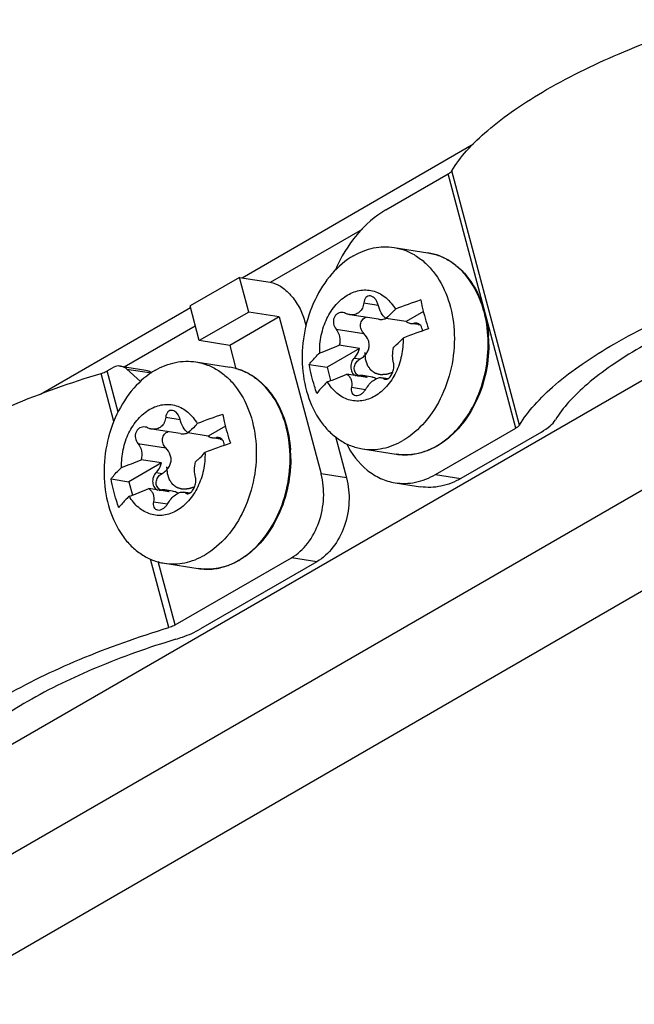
# Model space of a CAD drawing. Header units: millimetres. Extents: x 0 to 841, y 0 to 594.
# Tile 65 of 127: x 725 to 737, y 113 to 133. Entities that reach past the tile are written whole.
import ezdxf

# ---------------------------------------------------------------- set-up
doc = ezdxf.new("R2010")
doc.units = ezdxf.units.MM
doc.header["$LTSCALE"] = 46.255
doc.layers.get('0').update_dxf_attribs({"linetype": 'CONTINUOUS'})
doc.layers.add('ROUNDS', color=7, linetype='CONTINUOUS')

msp = doc.modelspace()

# ---------------------------------------------------------------- linework, layer by layer
at = {"color": 9, "linetype": 'CONTINUOUS'}
for p, q in [((729.2329, 127.5006), (733.7799, 130.1258)), ((719.0632, 115.0843), (744.5191, 129.7812)), ((720.2441, 113.6153), (745.6999, 128.3122)), ((729.7897, 127.4115), (731.5974, 128.4551)), ((731.6222, 127.0072), (731.9054, 126.9627)), ((725.2761, 125.2161), (728.2193, 126.9154)), ((726.9202, 125.7548), (728.3142, 126.5596)), ((732.6174, 126.6083), (732.7025, 126.595)), ((731.0771, 126.4917), (731.625, 126.4056)), ((731.4343, 125.9253), (731.5523, 125.9068)), ((732.019, 125.5191), (732.0731, 125.5106)), ((731.3811, 125.3517), (731.6589, 125.308)), ((727.7331, 124.7619), (728.0163, 124.7174)), ((727.188, 124.2463), (727.7359, 124.1602)), ((728.7283, 124.363), (728.8134, 124.3496)), ((727.5452, 123.6799), (727.6632, 123.6614)), ((728.1299, 123.2738), (728.1841, 123.2653)), ((727.492, 123.1063), (727.7698, 123.0627))]:
    msp.add_line(p, q, dxfattribs=at)
at = {"color": 7, "linetype": 'CONTINUOUS'}
for p, q in [((732.2165, 128.0946), (732.8809, 127.9903)), ((729.1831, 127.5084), (728.2109, 126.9471)), ((729.1831, 127.5084), (729.7812, 127.4145)), ((729.3645, 126.8283), (729.1831, 127.5084)), ((728.3922, 126.2669), (728.2109, 126.9471)), ((729.3645, 126.8283), (728.3922, 126.2669)), ((729.9625, 126.7343), (729.3645, 126.8283)), ((731.9094, 126.6875), (731.349, 126.7755)), ((732.7932, 126.836), (732.4541, 126.6403)), ((729.9625, 126.7343), (728.9903, 126.173)), ((732.4541, 126.6403), (732.0552, 126.703)), ((732.69, 126.5811), (732.5395, 126.6048)), ((732.6615, 126.6104), (732.6174, 126.6083)), ((728.9903, 126.173), (728.3922, 126.2669)), ((728.9903, 126.173), (729.1121, 125.7163)), ((731.5392, 126.112), (731.1402, 126.1747)), ((731.5392, 126.112), (730.9007, 125.7434)), ((728.3274, 125.8493), (728.9919, 125.7449)), ((730.55, 125.7985), (730.9007, 125.7434)), ((730.9007, 125.7434), (730.9705, 125.4815)), ((731.6904, 125.5452), (731.2914, 125.6079)), ((731.7555, 125.5571), (731.605, 125.5808)), ((732.0957, 125.5199), (731.9701, 125.5396)), ((728.0204, 124.4421), (727.4599, 124.5302)), ((728.5651, 124.3949), (728.1661, 124.4576)), ((728.9041, 124.5907), (728.5651, 124.3949)), ((728.8009, 124.3357), (728.6504, 124.3594)), ((728.7724, 124.365), (728.7283, 124.363)), ((731.5958, 124.1431), (732.2603, 124.0387)), ((727.6501, 123.8667), (727.0116, 123.498)), ((727.6501, 123.8667), (727.2511, 123.9294)), ((726.6609, 123.5531), (727.0116, 123.498)), ((727.0116, 123.498), (727.0814, 123.2361)), ((727.8013, 123.2999), (727.4023, 123.3625)), ((727.8664, 123.3118), (727.7159, 123.3354)), ((728.2067, 123.2745), (728.081, 123.2943)), ((727.7067, 121.8977), (728.3712, 121.7933))]:
    msp.add_line(p, q, dxfattribs=at)
at = {"color": 3, "linetype": 'CONTINUOUS'}
msp.add_line((723.0403, 113.2427), (747.0819, 127.1232), dxfattribs=at)
at = {"color": 7, "linetype": 'CONTINUOUS'}
for centre, radius, start, end in [((735.4008, 118.944), 8.5442, 108.13031, 111.6948), ((735.6072, 118.2248), 8.7062, 108.16349, 111.66162), ((728.6915, 131.8946), 6.222, 289.3885, 293.17631), ((728.7869, 131.4709), 6.3755, 289.43413, 293.13067), ((731.5118, 116.6986), 8.5442, 108.13031, 111.6948), ((731.7181, 115.9794), 8.7062, 108.16349, 111.66162), ((724.8024, 129.6492), 6.222, 289.3885, 293.17631), ((724.8978, 129.2256), 6.3755, 289.43413, 293.13067)]:
    msp.add_arc(centre, radius, start, end, dxfattribs=at)
for points, knots in [([(731.4224, 127.9326), (731.5443, 128.003), (731.8037, 128.1069), (732.0846, 128.1153), (732.2165, 128.0946)], [0, 0, 0, 0, 0.5131849, 1, 1, 1, 1]), ([(731.4224, 127.9326), (731.262, 127.84), (730.9619, 127.5816), (730.636, 127.0683), (730.4383, 126.462), (730.388, 125.8216), (730.4897, 125.2095), (730.7016, 124.7604), (730.9378, 124.4786), (731.1374, 124.3148), (731.3582, 124.1988), (731.5164, 124.1556), (731.5958, 124.1431)], [0, 0, 0, 0, 0.1193408, 0.2497467, 0.3873665, 0.5261181, 0.6595961, 0.7829617, 0.8404693, 0.895347, 0.9482185, 1, 1, 1, 1]), ([(732.2165, 128.0946), (732.2945, 128.0824), (732.4498, 128.0403), (732.667, 127.9278), (732.864, 127.7691), (733.0983, 127.4959), (733.3117, 127.0599), (733.3826, 126.6717), (733.3955, 126.4694)], [0, 0, 0, 0, 0.1095717, 0.2213704, 0.3372797, 0.4586027, 0.7186008, 1, 1, 1, 1]), ([(729.7812, 127.4145), (729.8537, 127.4031), (730.0061, 127.3348), (730.2003, 127.1607), (730.3623, 126.9285), (730.4362, 126.7485), (730.4609, 126.656)], [0, 0, 0, 0, 0.2072595, 0.4566714, 0.7298509, 1, 1, 1, 1]), ([(730.757, 126.0254), (730.7535, 126.1417), (730.7695, 126.3176), (730.8308, 126.5415), (730.9159, 126.7496), (731.0617, 126.976), (731.2237, 127.1147), (731.3103, 127.1646)], [0, 0, 0, 0, 0.2639965, 0.3959688, 0.5257858, 0.7732826, 1, 1, 1, 1]), ([(731.3103, 127.1646), (731.389, 127.2101), (731.5604, 127.2736), (731.8341, 127.2531), (732.0768, 127.1151), (732.1943, 126.9666), (732.2424, 126.883)], [0, 0, 0, 0, 0.2510637, 0.4893839, 0.733893, 1, 1, 1, 1]), ([(731.7528, 127.1425), (731.7369, 127.145), (731.703, 127.1424), (731.6602, 127.1125), (731.6324, 127.0648), (731.6242, 127.0272), (731.6222, 127.0072)], [0, 0, 0, 0, 0.2292595, 0.4597644, 0.7145323, 1, 1, 1, 1]), ([(731.9037, 126.9689), (731.8984, 126.9903), (731.8833, 127.0317), (731.8406, 127.099), (731.7888, 127.1368), (731.7528, 127.1425)], [0, 0, 0, 0, 0.2763195, 0.5435486, 1, 1, 1, 1]), ([(731.6222, 127.0072), (731.6187, 126.9719), (731.6018, 126.9038), (731.5408, 126.8196), (731.4504, 126.772), (731.3827, 126.7703), (731.3498, 126.7754)], [0, 0, 0, 0, 0.264554, 0.5120489, 0.7520231, 1, 1, 1, 1]), ([(732.0552, 126.703), (732.0172, 126.7318), (731.9531, 126.8172), (731.9169, 126.9149), (731.9037, 126.9689)], [0, 0, 0, 0, 0.4616129, 1, 1, 1, 1]), ([(732.7421, 127.064), (732.7509, 127.0171), (732.7909, 126.8256), (732.8452, 126.6371), (732.8932, 126.4972)], [0, 0, 0, 0, 0.2439092, 1, 1, 1, 1]), ([(731.2172, 126.8163), (731.1995, 126.8191), (731.163, 126.8192), (731.111, 126.801), (731.0675, 126.7656), (731.0267, 126.6997), (731.0174, 126.5969), (731.052, 126.5221), (731.0771, 126.4917)], [0, 0, 0, 0, 0.1181331, 0.236114, 0.3565669, 0.4813477, 0.7397403, 1, 1, 1, 1]), ([(731.3498, 126.7754), (731.3427, 126.7765), (731.3138, 126.7821), (731.2859, 126.7921), (731.2657, 126.8014)], [0, 0, 0, 0, 0.2448907, 1, 1, 1, 1]), ([(732.2424, 126.883), (732.2292, 126.8678), (732.1707, 126.8038), (732.1064, 126.7453), (732.0552, 126.703)], [0, 0, 0, 0, 0.2325351, 1, 1, 1, 1]), ([(731.625, 126.4056), (731.6017, 126.4295), (731.5644, 126.4869), (731.5503, 126.5876), (731.588, 126.681), (731.6441, 126.7173), (731.6734, 126.7262)], [0, 0, 0, 0, 0.2590362, 0.5151696, 0.7614879, 1, 1, 1, 1]), ([(731.9104, 126.6873), (731.9204, 126.6858), (731.9589, 126.6814), (731.9986, 126.6839), (732.0265, 126.6912)], [0, 0, 0, 0, 0.2585525, 1, 1, 1, 1]), ([(732.4541, 126.6403), (732.4606, 126.6357), (732.4867, 126.619), (732.5168, 126.6083), (732.5395, 126.6047)], [0, 0, 0, 0, 0.2559897, 1, 1, 1, 1]), ([(732.5395, 126.6047), (732.5587, 126.6017), (732.5853, 126.6017), (732.6109, 126.6068), (732.6174, 126.6083)], [0, 0, 0, 0, 0.7457482, 1, 1, 1, 1]), ([(732.7774, 126.4571), (732.7756, 126.4763), (732.7678, 126.5131), (732.743, 126.5612), (732.7068, 126.5962), (732.6765, 126.608), (732.6615, 126.6104)], [0, 0, 0, 0, 0.2815044, 0.5415339, 0.7784638, 1, 1, 1, 1]), ([(732.6904, 126.5811), (732.6926, 126.5807), (732.7009, 126.5797), (732.7094, 126.5803), (732.7155, 126.5816)], [0, 0, 0, 0, 0.2622821, 1, 1, 1, 1]), ([(731.0771, 126.4917), (731.1121, 126.449), (731.163, 126.3447), (731.1569, 126.2282), (731.1402, 126.1747)], [0, 0, 0, 0, 0.4961796, 1, 1, 1, 1]), ([(731.7193, 126.1043), (731.7266, 126.1308), (731.7328, 126.1865), (731.7106, 126.2951), (731.6631, 126.3664), (731.625, 126.4056)], [0, 0, 0, 0, 0.2507318, 0.5015227, 1, 1, 1, 1]), ([(733.3955, 126.4694), (733.4095, 126.2508), (733.3815, 125.8097), (733.1868, 125.1901), (732.8585, 124.6641), (732.5533, 124.3995), (732.3898, 124.3051)], [0, 0, 0, 0, 0.2632372, 0.5249743, 0.7731417, 1, 1, 1, 1]), ([(732.3935, 126.3162), (732.3971, 126.1999), (732.381, 126.024), (732.3197, 125.8002), (732.2346, 125.592), (732.0888, 125.3657), (731.9268, 125.227), (731.8403, 125.1771)], [0, 0, 0, 0, 0.2639965, 0.3959688, 0.5257858, 0.7732826, 1, 1, 1, 1]), ([(732.2063, 126.1362), (732.2242, 126.1509), (732.29, 126.2073), (732.3519, 126.2683), (732.3935, 126.3162)], [0, 0, 0, 0, 0.2676187, 1, 1, 1, 1]), ([(730.55, 125.7985), (730.5642, 125.8175), (730.6275, 125.8981), (730.6993, 125.9719), (730.757, 126.0254)], [0, 0, 0, 0, 0.2318077, 1, 1, 1, 1]), ([(731.4343, 125.9253), (731.4466, 125.9372), (731.4942, 125.9914), (731.5252, 126.0591), (731.5392, 126.112)], [0, 0, 0, 0, 0.2378677, 1, 1, 1, 1]), ([(731.6322, 125.965), (731.6523, 125.9839), (731.6885, 126.0265), (731.7119, 126.0776), (731.7193, 126.1043)], [0, 0, 0, 0, 0.5001749, 1, 1, 1, 1]), ([(732.1886, 125.6404), (732.1796, 125.6376), (732.1615, 125.6319), (732.1389, 125.6249), (732.1208, 125.6193), (732.1073, 125.615), (732.096, 125.6115), (732.087, 125.6087), (732.0813, 125.607), (732.0768, 125.6055), (732.0734, 125.6045), (732.07, 125.6034), (732.0675, 125.6026), (732.0658, 125.6021), (732.0646, 125.6017), (732.0633, 125.6017), (732.0617, 125.6016), (732.0586, 125.6015), (732.0539, 125.6013), (732.0475, 125.601), (732.0391, 125.6006), (732.0286, 125.6002), (732.016, 125.5996), (732.0033, 125.599), (731.9907, 125.5985), (731.9802, 125.598), (731.9717, 125.5976), (731.9654, 125.5974), (731.9602, 125.5971), (731.9559, 125.5969), (731.9533, 125.5968), (731.9512, 125.5967), (731.95, 125.5967), (731.9492, 125.5966), (731.9488, 125.5968), (731.948, 125.597), (731.9463, 125.5974), (731.944, 125.5981), (731.9403, 125.5991), (731.9356, 125.6004), (731.9282, 125.6025), (731.9189, 125.6051), (731.904, 125.6093), (731.8891, 125.6134), (731.876, 125.6171), (731.8686, 125.6191), (731.863, 125.6207), (731.8583, 125.622), (731.8546, 125.623), (731.8518, 125.6238), (731.8495, 125.6245), (731.8479, 125.6249), (731.8469, 125.6252), (731.8462, 125.6258), (731.8452, 125.6265), (731.8437, 125.6276), (731.8417, 125.629), (731.8394, 125.6306), (731.8364, 125.6329), (731.831, 125.6368), (731.8233, 125.6423), (731.814, 125.649), (731.8048, 125.6557), (731.7955, 125.6623), (731.7863, 125.669), (731.7786, 125.6746), (731.7732, 125.6784), (731.7701, 125.6807), (731.7678, 125.6823), (731.7659, 125.6837), (731.7643, 125.6848), (731.7634, 125.6856), (731.7626, 125.686), (731.762, 125.6869), (731.761, 125.6884), (731.7595, 125.6905), (731.7578, 125.693), (731.7554, 125.6964), (731.7525, 125.7006), (731.749, 125.7057), (731.7443, 125.7124), (731.7361, 125.7243), (731.7268, 125.7378), (731.7174, 125.7513), (731.7116, 125.7597), (731.7069, 125.7665), (731.704, 125.7707), (731.7016, 125.7741), (731.7002, 125.7762), (731.6991, 125.7777), (731.6986, 125.7784), (731.6983, 125.7788), (731.6981, 125.7797), (731.6977, 125.7809), (731.697, 125.783), (731.6961, 125.7857), (731.6947, 125.79), (731.6929, 125.7953), (731.6908, 125.8017), (731.6879, 125.8103), (731.6844, 125.821), (731.6801, 125.8338), (731.6759, 125.8466), (731.6716, 125.8595), (731.668, 125.8702), (731.6652, 125.8787), (731.6631, 125.8851), (731.6615, 125.89), (731.6604, 125.8932), (731.6599, 125.8948), (731.6594, 125.8961), (731.6593, 125.8974), (731.6591, 125.8993), (731.6589, 125.9022), (731.6585, 125.906), (731.6581, 125.9098), (731.6576, 125.9149), (731.657, 125.9213), (731.656, 125.9315), (731.6548, 125.9443), (731.6534, 125.9596), (731.6514, 125.98), (731.649, 126.0055), (731.647, 126.0259), (731.6461, 126.0361)], [0, 0, 0, 0, 0.03125, 0.0625, 0.078125, 0.09375, 0.109375, 0.1171875, 0.125, 0.1289062, 0.1328125, 0.1367188, 0.140625, 0.1416016, 0.1425781, 0.1445312, 0.1464844, 0.1484375, 0.15625, 0.1640625, 0.171875, 0.1875, 0.203125, 0.21875, 0.234375, 0.25, 0.2578125, 0.265625, 0.2734375, 0.2773438, 0.28125, 0.2832031, 0.2851562, 0.2856445, 0.2861328, 0.2871094, 0.2890625, 0.2929688, 0.296875, 0.3046875, 0.3125, 0.328125, 0.34375, 0.375, 0.390625, 0.3984375, 0.40625, 0.4140625, 0.4179688, 0.421875, 0.4257812, 0.4277344, 0.4287109, 0.4296875, 0.4316406, 0.4335938, 0.4375, 0.4414062, 0.4453125, 0.453125, 0.46875, 0.484375, 0.5, 0.515625, 0.53125, 0.546875, 0.5546875, 0.5585938, 0.5625, 0.5664062, 0.5683594, 0.5703125, 0.5712891, 0.5722656, 0.5742188, 0.578125, 0.5820312, 0.5859375, 0.59375, 0.6015625, 0.609375, 0.625, 0.65625, 0.671875, 0.6875, 0.6953125, 0.703125, 0.7070312, 0.7109375, 0.7128906, 0.7138672, 0.7143555, 0.7148438, 0.7167969, 0.71875, 0.7226562, 0.7265625, 0.734375, 0.7421875, 0.75, 0.765625, 0.78125, 0.796875, 0.8125, 0.828125, 0.8359375, 0.84375, 0.8515625, 0.8535156, 0.8554688, 0.8574219, 0.8583984, 0.859375, 0.8632812, 0.8671875, 0.8710938, 0.875, 0.8828125, 0.890625, 0.90625, 0.921875, 0.9375, 0.96875, 1, 1, 1, 1]), ([(732.2077, 125.8289), (732.1942, 125.8743), (732.1834, 125.9785), (732.1946, 126.0817), (732.2063, 126.1362)], [0, 0, 0, 0, 0.4593926, 1, 1, 1, 1]), ([(727.5334, 125.6873), (727.6552, 125.7576), (727.9147, 125.8616), (728.1956, 125.87), (728.3274, 125.8493)], [0, 0, 0, 0, 0.5131849, 1, 1, 1, 1]), ([(728.3274, 125.8493), (728.4054, 125.837), (728.5607, 125.7949), (728.7779, 125.6824), (728.9749, 125.5237), (729.2092, 125.2505), (729.4226, 124.8145), (729.4936, 124.4263), (729.5065, 124.224)], [0, 0, 0, 0, 0.1095717, 0.2213704, 0.3372797, 0.4586027, 0.7186008, 1, 1, 1, 1]), ([(730.7012, 125.2317), (730.6849, 125.279), (730.6246, 125.4651), (730.577, 125.6554), (730.55, 125.7985)], [0, 0, 0, 0, 0.2558134, 1, 1, 1, 1]), ([(731.4343, 125.9253), (731.4093, 125.901), (731.3719, 125.8362), (731.3615, 125.7448), (731.3763, 125.6747), (731.3982, 125.6299), (731.4296, 125.5957), (731.4563, 125.5819), (731.4699, 125.578)], [0, 0, 0, 0, 0.2579546, 0.5308366, 0.6618308, 0.7837631, 0.8957032, 1, 1, 1, 1]), ([(731.4957, 125.5957), (731.4725, 125.6138), (731.435, 125.6655), (731.4312, 125.7615), (731.474, 125.849), (731.5244, 125.8911), (731.5523, 125.9068)], [0, 0, 0, 0, 0.2378893, 0.4842798, 0.7405366, 1, 1, 1, 1]), ([(732.0957, 125.5192), (732.118, 125.532), (732.1587, 125.5751), (732.1984, 125.6553), (732.2183, 125.7437), (732.2153, 125.8034), (732.2077, 125.8289)], [0, 0, 0, 0, 0.2225974, 0.4954391, 0.7693111, 1, 1, 1, 1]), ([(727.5334, 125.6873), (727.3729, 125.5946), (727.0729, 125.3362), (726.7469, 124.823), (726.5492, 124.2166), (726.4989, 123.5763), (726.6006, 122.9642), (726.8125, 122.5151), (727.0487, 122.2332), (727.2483, 122.0694), (727.4691, 121.9534), (727.6273, 121.9102), (727.7067, 121.8977)], [0, 0, 0, 0, 0.1193408, 0.2497467, 0.3873665, 0.5261181, 0.6595961, 0.7829617, 0.8404693, 0.895347, 0.9482185, 1, 1, 1, 1]), ([(731.2914, 125.6079), (731.3103, 125.5951), (731.3444, 125.5626), (731.389, 125.4768), (731.3904, 125.4), (731.3811, 125.3517)], [0, 0, 0, 0, 0.2401976, 0.4837058, 1, 1, 1, 1]), ([(730.9082, 125.4586), (730.888, 125.4399), (730.8142, 125.3689), (730.7458, 125.2919), (730.7012, 125.2317)], [0, 0, 0, 0, 0.2685212, 1, 1, 1, 1]), ([(731.8403, 125.1771), (731.7615, 125.1316), (731.5902, 125.0681), (731.3164, 125.0885), (731.0737, 125.2266), (730.9563, 125.3751), (730.9082, 125.4586)], [0, 0, 0, 0, 0.2510637, 0.4893839, 0.733893, 1, 1, 1, 1]), ([(731.605, 125.5808), (731.5858, 125.5838), (731.5592, 125.5838), (731.5336, 125.5788), (731.5271, 125.5772)], [0, 0, 0, 0, 0.7457482, 1, 1, 1, 1]), ([(731.6904, 125.5452), (731.6839, 125.5499), (731.6578, 125.5665), (731.6277, 125.5772), (731.605, 125.5808)], [0, 0, 0, 0, 0.2559897, 1, 1, 1, 1]), ([(731.6626, 125.3133), (731.6825, 125.3473), (731.7268, 125.4103), (731.805, 125.486), (731.8868, 125.5342), (731.9453, 125.5435), (731.9701, 125.5396)], [0, 0, 0, 0, 0.2959039, 0.5742114, 0.8116906, 1, 1, 1, 1]), ([(731.8138, 125.5426), (731.8092, 125.5442), (731.7906, 125.5503), (731.7713, 125.5546), (731.7567, 125.5569)], [0, 0, 0, 0, 0.2461662, 1, 1, 1, 1]), ([(731.8638, 125.5182), (731.86, 125.5207), (731.844, 125.5302), (731.827, 125.5378), (731.8138, 125.5426)], [0, 0, 0, 0, 0.2448961, 1, 1, 1, 1]), ([(731.9701, 125.5396), (731.9747, 125.5389), (731.9921, 125.5352), (732.0086, 125.5271), (732.019, 125.5191)], [0, 0, 0, 0, 0.2590698, 1, 1, 1, 1]), ([(732.0453, 125.5077), (732.0493, 125.5071), (732.0668, 125.5062), (732.0841, 125.5125), (732.0957, 125.5192)], [0, 0, 0, 0, 0.2282396, 1, 1, 1, 1]), ([(731.3811, 125.3517), (731.3774, 125.3326), (731.3746, 125.2955), (731.3869, 125.2434), (731.4179, 125.2035), (731.4484, 125.1912), (731.4638, 125.1888)], [0, 0, 0, 0, 0.2855261, 0.5400932, 0.7706072, 1, 1, 1, 1]), ([(731.4638, 125.1888), (731.5005, 125.1831), (731.5625, 125.2047), (731.6241, 125.2578), (731.6511, 125.2938), (731.6626, 125.3133)], [0, 0, 0, 0, 0.4551584, 0.7232286, 1, 1, 1, 1]), ([(727.4212, 124.9192), (727.4999, 124.9647), (727.6713, 125.0282), (727.945, 125.0078), (728.1878, 124.8697), (728.3052, 124.7212), (728.3533, 124.6376)], [0, 0, 0, 0, 0.2510637, 0.4893839, 0.733893, 1, 1, 1, 1]), ([(726.8679, 123.7801), (726.8644, 123.8963), (726.8804, 124.0723), (726.9417, 124.2961), (727.0269, 124.5043), (727.1726, 124.7306), (727.3346, 124.8693), (727.4212, 124.9192)], [0, 0, 0, 0, 0.2639965, 0.3959688, 0.5257858, 0.7732826, 1, 1, 1, 1]), ([(727.8637, 124.8971), (727.8478, 124.8996), (727.8139, 124.8971), (727.7712, 124.8672), (727.7433, 124.8194), (727.7351, 124.7818), (727.7331, 124.7619)], [0, 0, 0, 0, 0.2292595, 0.4597644, 0.7145323, 1, 1, 1, 1]), ([(728.0146, 124.7235), (728.0093, 124.745), (727.9942, 124.7863), (727.9515, 124.8536), (727.8997, 124.8914), (727.8637, 124.8971)], [0, 0, 0, 0, 0.2763195, 0.5435486, 1, 1, 1, 1]), ([(727.7331, 124.7619), (727.7296, 124.7266), (727.7127, 124.6584), (727.6517, 124.5743), (727.5613, 124.5267), (727.4936, 124.5249), (727.4607, 124.53)], [0, 0, 0, 0, 0.264554, 0.5120489, 0.7520231, 1, 1, 1, 1]), ([(728.1661, 124.4576), (728.1281, 124.4864), (728.0641, 124.5718), (728.0279, 124.6695), (728.0146, 124.7235)], [0, 0, 0, 0, 0.4616129, 1, 1, 1, 1]), ([(728.3533, 124.6376), (728.3401, 124.6224), (728.2816, 124.5584), (728.2173, 124.5), (728.1661, 124.4576)], [0, 0, 0, 0, 0.2325351, 1, 1, 1, 1]), ([(728.853, 124.8187), (728.8618, 124.7718), (728.9018, 124.5802), (728.9561, 124.3918), (729.0041, 124.2519)], [0, 0, 0, 0, 0.2439092, 1, 1, 1, 1]), ([(727.3281, 124.571), (727.3104, 124.5737), (727.2739, 124.5738), (727.2219, 124.5557), (727.1784, 124.5203), (727.1376, 124.4543), (727.1283, 124.3516), (727.163, 124.2767), (727.188, 124.2463)], [0, 0, 0, 0, 0.1181331, 0.236114, 0.3565669, 0.4813477, 0.7397403, 1, 1, 1, 1]), ([(727.4607, 124.53), (727.4536, 124.5311), (727.4248, 124.5368), (727.3968, 124.5467), (727.3766, 124.5561)], [0, 0, 0, 0, 0.2448907, 1, 1, 1, 1]), ([(727.7359, 124.1602), (727.7127, 124.1841), (727.6753, 124.2415), (727.6612, 124.3423), (727.6989, 124.4356), (727.755, 124.4719), (727.7844, 124.4808)], [0, 0, 0, 0, 0.2590362, 0.5151696, 0.7614879, 1, 1, 1, 1]), ([(728.0213, 124.442), (728.0313, 124.4404), (728.0699, 124.436), (728.1096, 124.4386), (728.1374, 124.4458)], [0, 0, 0, 0, 0.2585525, 1, 1, 1, 1]), ([(727.188, 124.2463), (727.223, 124.2037), (727.2739, 124.0993), (727.2678, 123.9828), (727.2511, 123.9294)], [0, 0, 0, 0, 0.4961796, 1, 1, 1, 1]), ([(728.5651, 124.3949), (728.5715, 124.3903), (728.5976, 124.3736), (728.6277, 124.363), (728.6505, 124.3594)], [0, 0, 0, 0, 0.2559897, 1, 1, 1, 1]), ([(728.6505, 124.3594), (728.6697, 124.3564), (728.6963, 124.3564), (728.7218, 124.3614), (728.7283, 124.363)], [0, 0, 0, 0, 0.7457482, 1, 1, 1, 1]), ([(728.8883, 124.2117), (728.8865, 124.231), (728.8788, 124.2677), (728.8539, 124.3158), (728.8177, 124.3509), (728.7874, 124.3627), (728.7724, 124.365)], [0, 0, 0, 0, 0.2815044, 0.5415339, 0.7784638, 1, 1, 1, 1]), ([(728.8013, 124.3357), (728.8035, 124.3353), (728.8118, 124.3344), (728.8203, 124.3349), (728.8264, 124.3362)], [0, 0, 0, 0, 0.2622821, 1, 1, 1, 1]), ([(731.5958, 124.1431), (731.7276, 124.1224), (732.0085, 124.1308), (732.268, 124.2347), (732.3898, 124.3051)], [0, 0, 0, 0, 0.4868151, 1, 1, 1, 1]), ([(727.8302, 123.8589), (727.8375, 123.8854), (727.8437, 123.9412), (727.8215, 124.0498), (727.774, 124.1211), (727.7359, 124.1602)], [0, 0, 0, 0, 0.2507318, 0.5015227, 1, 1, 1, 1]), ([(728.5044, 124.0708), (728.508, 123.9546), (728.4919, 123.7787), (728.4306, 123.5548), (728.3455, 123.3467), (728.1997, 123.1203), (728.0377, 122.9816), (727.9512, 122.9317)], [0, 0, 0, 0, 0.2639965, 0.3959688, 0.5257858, 0.7732826, 1, 1, 1, 1]), ([(728.3172, 123.8908), (728.3351, 123.9056), (728.4009, 123.9619), (728.4629, 124.0229), (728.5044, 124.0708)], [0, 0, 0, 0, 0.2676187, 1, 1, 1, 1]), ([(729.5065, 124.224), (729.5204, 124.0054), (729.4924, 123.5643), (729.2977, 122.9447), (728.9694, 122.4187), (728.6642, 122.1541), (728.5007, 122.0597)], [0, 0, 0, 0, 0.2632372, 0.5249743, 0.7731417, 1, 1, 1, 1]), ([(727.5452, 123.6799), (727.5575, 123.6918), (727.6051, 123.746), (727.6362, 123.8137), (727.6501, 123.8667)], [0, 0, 0, 0, 0.2378677, 1, 1, 1, 1]), ([(727.7431, 123.7196), (727.7632, 123.7385), (727.7994, 123.7811), (727.8228, 123.8323), (727.8302, 123.8589)], [0, 0, 0, 0, 0.5001749, 1, 1, 1, 1]), ([(728.3186, 123.5836), (728.3051, 123.629), (728.2943, 123.7331), (728.3055, 123.8363), (728.3172, 123.8908)], [0, 0, 0, 0, 0.4593926, 1, 1, 1, 1]), ([(726.6609, 123.5531), (726.6751, 123.5722), (726.7384, 123.6528), (726.8102, 123.7266), (726.8679, 123.7801)], [0, 0, 0, 0, 0.2318077, 1, 1, 1, 1]), ([(727.5452, 123.6799), (727.5202, 123.6557), (727.4828, 123.5909), (727.4724, 123.4995), (727.4872, 123.4294), (727.5091, 123.3845), (727.5406, 123.3504), (727.5672, 123.3366), (727.5808, 123.3327)], [0, 0, 0, 0, 0.2579546, 0.5308366, 0.6618308, 0.7837631, 0.8957032, 1, 1, 1, 1]), ([(727.6066, 123.3504), (727.5835, 123.3685), (727.5459, 123.4201), (727.5421, 123.5162), (727.585, 123.6036), (727.6353, 123.6457), (727.6632, 123.6614)], [0, 0, 0, 0, 0.2378893, 0.4842798, 0.7405366, 1, 1, 1, 1]), ([(728.2995, 123.395), (728.2905, 123.3922), (728.2724, 123.3866), (728.2498, 123.3795), (728.2318, 123.3739), (728.2182, 123.3697), (728.2069, 123.3662), (728.1979, 123.3633), (728.1922, 123.3616), (728.1877, 123.3602), (728.1843, 123.3591), (728.1809, 123.3581), (728.1784, 123.3573), (728.1767, 123.3568), (728.1755, 123.3563), (728.1742, 123.3564), (728.1727, 123.3563), (728.1695, 123.3561), (728.1648, 123.3559), (728.1584, 123.3556), (728.15, 123.3553), (728.1395, 123.3548), (728.1269, 123.3542), (728.1142, 123.3537), (728.1016, 123.3531), (728.0911, 123.3526), (728.0827, 123.3523), (728.0763, 123.352), (728.0711, 123.3518), (728.0669, 123.3516), (728.0642, 123.3515), (728.0621, 123.3513), (728.061, 123.3513), (728.0601, 123.3512), (728.0597, 123.3514), (728.0589, 123.3516), (728.0572, 123.3521), (728.0549, 123.3527), (728.0512, 123.3538), (728.0465, 123.3551), (728.0391, 123.3571), (728.0298, 123.3597), (728.0149, 123.3639), (728, 123.3681), (727.9869, 123.3717), (727.9795, 123.3738), (727.9739, 123.3753), (727.9692, 123.3766), (727.9655, 123.3777), (727.9627, 123.3785), (727.9604, 123.3791), (727.9588, 123.3796), (727.9578, 123.3798), (727.9571, 123.3804), (727.9561, 123.3811), (727.9546, 123.3822), (727.9527, 123.3836), (727.9503, 123.3853), (727.9473, 123.3875), (727.9419, 123.3914), (727.9342, 123.3969), (727.9249, 123.4036), (727.9157, 123.4103), (727.9064, 123.417), (727.8972, 123.4236), (727.8895, 123.4292), (727.8841, 123.4331), (727.881, 123.4353), (727.8787, 123.437), (727.8768, 123.4384), (727.8752, 123.4395), (727.8743, 123.4402), (727.8735, 123.4407), (727.8729, 123.4415), (727.8719, 123.443), (727.8704, 123.4451), (727.8687, 123.4477), (727.8663, 123.451), (727.8634, 123.4553), (727.8599, 123.4603), (727.8552, 123.4671), (727.847, 123.4789), (727.8377, 123.4924), (727.8283, 123.5059), (727.8225, 123.5144), (727.8178, 123.5211), (727.8149, 123.5254), (727.8125, 123.5287), (727.8111, 123.5309), (727.8101, 123.5323), (727.8096, 123.5331), (727.8092, 123.5335), (727.809, 123.5343), (727.8086, 123.5355), (727.8079, 123.5376), (727.807, 123.5403), (727.8056, 123.5446), (727.8038, 123.5499), (727.8017, 123.5564), (727.7988, 123.5649), (727.7953, 123.5756), (727.791, 123.5884), (727.7868, 123.6013), (727.7825, 123.6141), (727.779, 123.6248), (727.7761, 123.6334), (727.774, 123.6398), (727.7724, 123.6446), (727.7713, 123.6478), (727.7708, 123.6494), (727.7703, 123.6507), (727.7702, 123.652), (727.77, 123.6539), (727.7698, 123.6568), (727.7694, 123.6606), (727.769, 123.6644), (727.7685, 123.6695), (727.7679, 123.6759), (727.767, 123.6861), (727.7657, 123.6989), (727.7643, 123.7142), (727.7623, 123.7346), (727.7599, 123.7601), (727.7579, 123.7806), (727.757, 123.7908)], [0, 0, 0, 0, 0.03125, 0.0625, 0.078125, 0.09375, 0.109375, 0.1171875, 0.125, 0.1289062, 0.1328125, 0.1367188, 0.140625, 0.1416016, 0.1425781, 0.1445312, 0.1464844, 0.1484375, 0.15625, 0.1640625, 0.171875, 0.1875, 0.203125, 0.21875, 0.234375, 0.25, 0.2578125, 0.265625, 0.2734375, 0.2773438, 0.28125, 0.2832031, 0.2851562, 0.2856445, 0.2861328, 0.2871094, 0.2890625, 0.2929688, 0.296875, 0.3046875, 0.3125, 0.328125, 0.34375, 0.375, 0.390625, 0.3984375, 0.40625, 0.4140625, 0.4179688, 0.421875, 0.4257812, 0.4277344, 0.4287109, 0.4296875, 0.4316406, 0.4335938, 0.4375, 0.4414062, 0.4453125, 0.453125, 0.46875, 0.484375, 0.5, 0.515625, 0.53125, 0.546875, 0.5546875, 0.5585938, 0.5625, 0.5664062, 0.5683594, 0.5703125, 0.5712891, 0.5722656, 0.5742188, 0.578125, 0.5820312, 0.5859375, 0.59375, 0.6015625, 0.609375, 0.625, 0.65625, 0.671875, 0.6875, 0.6953125, 0.703125, 0.7070312, 0.7109375, 0.7128906, 0.7138672, 0.7143555, 0.7148438, 0.7167969, 0.71875, 0.7226562, 0.7265625, 0.734375, 0.7421875, 0.75, 0.765625, 0.78125, 0.796875, 0.8125, 0.828125, 0.8359375, 0.84375, 0.8515625, 0.8535156, 0.8554688, 0.8574219, 0.8583984, 0.859375, 0.8632812, 0.8671875, 0.8710938, 0.875, 0.8828125, 0.890625, 0.90625, 0.921875, 0.9375, 0.96875, 1, 1, 1, 1]), ([(726.8121, 122.9863), (726.7959, 123.0336), (726.7355, 123.2197), (726.6879, 123.41), (726.6609, 123.5531)], [0, 0, 0, 0, 0.2558134, 1, 1, 1, 1]), ([(728.2066, 123.2738), (728.2289, 123.2866), (728.2696, 123.3298), (728.3094, 123.41), (728.3292, 123.4983), (728.3262, 123.558), (728.3186, 123.5836)], [0, 0, 0, 0, 0.2225974, 0.4954391, 0.7693111, 1, 1, 1, 1]), ([(727.4023, 123.3625), (727.4212, 123.3497), (727.4554, 123.3172), (727.4999, 123.2315), (727.5014, 123.1546), (727.492, 123.1063)], [0, 0, 0, 0, 0.2401976, 0.4837058, 1, 1, 1, 1]), ([(727.7159, 123.3354), (727.6967, 123.3384), (727.6701, 123.3384), (727.6445, 123.3334), (727.6381, 123.3318)], [0, 0, 0, 0, 0.7457482, 1, 1, 1, 1]), ([(727.8013, 123.2999), (727.7948, 123.3045), (727.7687, 123.3212), (727.7386, 123.3318), (727.7159, 123.3354)], [0, 0, 0, 0, 0.2559897, 1, 1, 1, 1]), ([(727.7735, 123.068), (727.7934, 123.102), (727.8377, 123.1649), (727.9159, 123.2407), (727.9977, 123.2888), (728.0562, 123.2981), (728.081, 123.2943)], [0, 0, 0, 0, 0.2959039, 0.5742114, 0.8116906, 1, 1, 1, 1]), ([(727.9247, 123.2972), (727.9201, 123.2988), (727.9015, 123.305), (727.8823, 123.3093), (727.8676, 123.3116)], [0, 0, 0, 0, 0.2461662, 1, 1, 1, 1]), ([(727.9747, 123.2728), (727.9709, 123.2753), (727.9549, 123.2848), (727.9379, 123.2925), (727.9247, 123.2972)], [0, 0, 0, 0, 0.2448961, 1, 1, 1, 1]), ([(728.081, 123.2943), (728.0856, 123.2936), (728.103, 123.2899), (728.1195, 123.2818), (728.1299, 123.2738)], [0, 0, 0, 0, 0.2590698, 1, 1, 1, 1]), ([(728.1563, 123.2624), (728.1602, 123.2618), (728.1777, 123.2608), (728.195, 123.2672), (728.2066, 123.2738)], [0, 0, 0, 0, 0.2282396, 1, 1, 1, 1]), ([(727.0191, 123.2133), (726.9989, 123.1946), (726.9251, 123.1235), (726.8567, 123.0465), (726.8121, 122.9863)], [0, 0, 0, 0, 0.2685212, 1, 1, 1, 1]), ([(727.9512, 122.9317), (727.8724, 122.8862), (727.7011, 122.8227), (727.4273, 122.8431), (727.1846, 122.9812), (727.0672, 123.1297), (727.0191, 123.2133)], [0, 0, 0, 0, 0.2510637, 0.4893839, 0.733893, 1, 1, 1, 1]), ([(727.492, 123.1063), (727.4883, 123.0873), (727.4855, 123.0501), (727.4978, 122.998), (727.5288, 122.9582), (727.5593, 122.9459), (727.5747, 122.9435)], [0, 0, 0, 0, 0.2855261, 0.5400932, 0.7706072, 1, 1, 1, 1]), ([(727.5747, 122.9435), (727.6114, 122.9377), (727.6734, 122.9593), (727.735, 123.0124), (727.7621, 123.0485), (727.7735, 123.068)], [0, 0, 0, 0, 0.4551584, 0.7232286, 1, 1, 1, 1]), ([(727.7067, 121.8977), (727.8385, 121.877), (728.1194, 121.8854), (728.3789, 121.9894), (728.5007, 122.0597)], [0, 0, 0, 0, 0.4868151, 1, 1, 1, 1])]:
    msp.add_open_spline(points, degree=3, knots=knots, dxfattribs=at)
for points in [[(731.2657, 126.8014), (731.2504, 126.8086), (731.2339, 126.8137), (731.2172, 126.8163)], [(732.0265, 126.6912), (732.0367, 126.6938), (732.0466, 126.6972), (732.0563, 126.7013)], [(731.5523, 125.9068), (731.581, 125.9229), (731.6082, 125.9424), (731.6322, 125.965)], [(731.5268, 125.5765), (731.5158, 125.5818), (731.5053, 125.5882), (731.4957, 125.5957)], [(731.496, 125.5739), (731.5064, 125.5735), (731.517, 125.5747), (731.5271, 125.5772)], [(732.019, 125.5191), (732.0266, 125.5133), (732.0359, 125.5092), (732.0453, 125.5077)], [(727.3766, 124.5561), (727.3613, 124.5632), (727.3448, 124.5683), (727.3281, 124.571)], [(728.1374, 124.4458), (728.1476, 124.4484), (728.1576, 124.4518), (728.1672, 124.4559)], [(727.6632, 123.6614), (727.692, 123.6775), (727.7191, 123.697), (727.7431, 123.7196)], [(727.6377, 123.3311), (727.6267, 123.3364), (727.6162, 123.3429), (727.6066, 123.3504)], [(727.6069, 123.3285), (727.6173, 123.3282), (727.6279, 123.3293), (727.6381, 123.3318)], [(728.1299, 123.2738), (728.1375, 123.268), (728.1468, 123.2639), (728.1563, 123.2624)]]:
    msp.add_open_spline(points, degree=3, dxfattribs=at)
at = {"layer": 'ROUNDS', "color": 7, "linetype": 'CONTINUOUS'}
for p, q in [((732.0551, 128.832), (733.2805, 129.5395)), ((729.9625, 126.7343), (730.7848, 123.6509)), ((730.4609, 126.656), (730.4889, 126.551)), ((726.587, 125.675), (726.6888, 125.7338)), ((726.8476, 125.7662), (727.3459, 125.6879)), ((727.2403, 125.465), (726.9672, 125.7081)), ((733.0317, 123.64), (734.6107, 124.5516)), ((735.109, 124.4734), (733.53, 123.5617)), ((731.0668, 124.3839), (731.2832, 123.5726)), ((732.2376, 123.478), (732.736, 123.3997)), ((727.9171, 120.6871), (730.2032, 122.007)), ((730.7016, 121.9287), (728.4155, 120.6088))]:
    msp.add_line(p, q, dxfattribs=at)
at = {"layer": 'ROUNDS', "color": 9, "linetype": 'CONTINUOUS'}
for p, q in [((734.6107, 124.5516), (733.2805, 129.5395)), ((734.6797, 124.6107), (733.3495, 129.5985)), ((732.8812, 127.9902), (732.881, 127.9903)), ((726.7173, 124.681), (726.4657, 125.6242)), ((726.803, 124.8651), (726.587, 125.675)), ((726.9672, 125.7081), (727.4549, 125.6315)), ((728.9921, 125.7449), (728.9919, 125.7449)), ((731.2832, 123.5726), (730.7848, 123.6509)), ((733.0317, 123.64), (733.53, 123.5617)), ((727.7959, 120.6363), (727.4373, 121.9809)), ((727.9171, 120.6871), (727.5856, 121.9304)), ((730.7016, 121.9287), (730.2032, 122.007))]:
    msp.add_line(p, q, dxfattribs=at)
at = {"layer": 'ROUNDS', "color": 7, "linetype": 'CONTINUOUS'}
for centre, radius, start, end in [((731.5383, 126.1977), 2.5395, 2.94048, 3.84236), ((731.4932, 126.1956), 2.5847, 359.874, 2.93471), ((728.8175, 124.6358), 1.1227, 74.75445, 81.05108), ((727.6493, 123.9523), 2.5395, 2.94048, 3.84236), ((727.6041, 123.9503), 2.5847, 359.874, 2.93471), ((732.3302, 125.4792), 1.4739, 299.502, 300.00023), ((728.4411, 123.2338), 1.4739, 299.502, 300.00023)]:
    msp.add_arc(centre, radius, start, end, dxfattribs=at)
at = {"layer": 'ROUNDS', "color": 9, "linetype": 'CONTINUOUS'}
for centre, radius, start, end in [((731.5078, 126.2021), 2.5574, 2.81804, 3.5544), ((731.4637, 126.2002), 2.6016, 359.76972, 2.812), ((728.821, 124.6582), 1.1001, 74.60881, 81.05061), ((727.6187, 123.9568), 2.5574, 2.81804, 3.5544), ((727.5746, 123.9549), 2.6016, 359.76972, 2.812), ((732.3193, 125.4737), 1.4699, 300.00027, 300.44548), ((732.4302, 125.1206), 1.0952, 261.07047, 264.44569), ((732.4315, 125.1443), 1.1188, 264.49954, 275.24972), ((732.4294, 125.1716), 1.1463, 275.23071, 277.03068), ((728.4303, 123.2283), 1.4699, 300.00027, 300.44548), ((728.5412, 122.8752), 1.0952, 261.07047, 264.44569), ((728.5424, 122.8989), 1.1188, 264.49954, 275.24972), ((728.5403, 122.9263), 1.1463, 275.23071, 277.03068)]:
    msp.add_arc(centre, radius, start, end, dxfattribs=at)
at = {"layer": 'ROUNDS', "color": 7, "linetype": 'CONTINUOUS'}
for points, knots in [([(733.3494, 129.5984), (733.4327, 129.7382), (733.651, 130.0214), (734.0697, 130.4193), (734.5991, 130.8189), (735.4766, 131.3664), (736.7729, 131.9881), (737.8918, 132.3848), (738.4869, 132.5645)], [0, 0, 0, 0, 0.0809837, 0.1766121, 0.2867601, 0.4103715, 0.6907366, 1, 1, 1, 1]), ([(733.2805, 129.5395), (733.2885, 129.5441), (733.314, 129.5602), (733.3386, 129.5802), (733.3494, 129.5984)], [0, 0, 0, 0, 0.3023807, 1, 1, 1, 1]), ([(732.0551, 128.832), (731.8406, 128.7081), (731.4421, 128.3563), (731.1725, 127.9036), (731.0641, 127.6545)], [0, 0, 0, 0, 0.4768659, 1, 1, 1, 1]), ([(732.8812, 127.9902), (732.9602, 127.9778), (733.1175, 127.9353), (733.3372, 127.822), (733.5361, 127.6627), (733.7718, 127.3899), (733.9865, 126.9557), (734.0586, 126.5691), (734.0721, 126.3679)], [0, 0, 0, 0, 0.1108119, 0.2236218, 0.3401493, 0.4616309, 0.720687, 1, 1, 1, 1]), ([(734.6797, 124.6107), (734.763, 124.7505), (734.9813, 125.0336), (735.4, 125.4315), (735.9293, 125.8311), (736.8067, 126.3785), (738.1029, 127.0002), (739.2217, 127.3969), (739.8167, 127.5765)], [0, 0, 0, 0, 0.0809842, 0.176616, 0.2867654, 0.4103769, 0.6907395, 1, 1, 1, 1]), ([(739.9514, 127.3458), (739.4225, 127.1861), (738.428, 126.8335), (737.2758, 126.2809), (736.4958, 125.7943), (736.0254, 125.4391), (735.6532, 125.0854), (735.4591, 124.8337), (735.3851, 124.7094)], [0, 0, 0, 0, 0.3092604, 0.5896231, 0.7132347, 0.8233841, 0.9190159, 1, 1, 1, 1]), ([(734.0779, 126.19), (734.0774, 125.9856), (734.029, 125.5783), (733.8251, 125.0114), (733.5064, 124.5326), (733.22, 124.291), (733.0672, 124.2028)], [0, 0, 0, 0, 0.2642214, 0.524805, 0.7719846, 1, 1, 1, 1]), ([(721.3286, 122.6582), (721.4119, 122.798), (721.6302, 123.0811), (722.0489, 123.4791), (722.5783, 123.8787), (723.4558, 124.4262), (724.7521, 125.0479), (725.871, 125.4446), (726.4661, 125.6243)], [0, 0, 0, 0, 0.0809837, 0.1766121, 0.2867601, 0.4103715, 0.6907366, 1, 1, 1, 1]), ([(726.4661, 125.6243), (726.4772, 125.6276), (726.5188, 125.6413), (726.5592, 125.6589), (726.587, 125.675)], [0, 0, 0, 0, 0.2663708, 1, 1, 1, 1]), ([(726.8475, 125.7662), (726.8344, 125.7682), (726.7796, 125.7719), (726.7246, 125.7544), (726.6888, 125.7338)], [0, 0, 0, 0, 0.2433825, 1, 1, 1, 1]), ([(726.9672, 125.7081), (726.9586, 125.7158), (726.9234, 125.7434), (726.8802, 125.761), (726.8475, 125.7662)], [0, 0, 0, 0, 0.2590366, 1, 1, 1, 1]), ([(727.3459, 125.6879), (727.3766, 125.6831), (727.4172, 125.6671), (727.451, 125.6422), (727.4593, 125.6352)], [0, 0, 0, 0, 0.7418225, 1, 1, 1, 1]), ([(729.1127, 125.719), (729.1854, 125.6992), (729.3288, 125.644), (729.597, 125.4758), (729.8816, 125.1605), (730.1049, 124.6752), (730.1704, 124.3112), (730.183, 124.1225)], [0, 0, 0, 0, 0.1107196, 0.2240605, 0.4626928, 0.7220997, 1, 1, 1, 1]), ([(735.109, 124.4734), (735.1692, 124.5081), (735.271, 124.5755), (735.3583, 124.6644), (735.3851, 124.7094)], [0, 0, 0, 0, 0.5701575, 1, 1, 1, 1]), ([(734.6797, 124.6107), (734.6766, 124.6055), (734.6578, 124.5813), (734.6318, 124.5638), (734.6107, 124.5516)], [0, 0, 0, 0, 0.1978803, 1, 1, 1, 1]), ([(731.2816, 124.2446), (731.3808, 124.0473), (731.5827, 123.7779), (731.944, 123.5525), (732.1396, 123.4934), (732.2375, 123.478)], [0, 0, 0, 0, 0.5231251, 0.7652395, 1, 1, 1, 1]), ([(733.0561, 124.1964), (732.9339, 124.1273), (732.6734, 124.0254), (732.3924, 124.0179), (732.26, 124.0388)], [0, 0, 0, 0, 0.5116448, 1, 1, 1, 1]), ([(730.1888, 123.9446), (730.1884, 123.7402), (730.1399, 123.3329), (729.936, 122.766), (729.6173, 122.2872), (729.3309, 122.0456), (729.1781, 121.9574)], [0, 0, 0, 0, 0.2642214, 0.524805, 0.7719846, 1, 1, 1, 1]), ([(730.2032, 122.007), (730.3253, 122.0775), (730.5487, 122.2857), (730.7638, 122.6988), (730.8562, 123.1725), (730.8256, 123.4979), (730.7848, 123.6509)], [0, 0, 0, 0, 0.2282031, 0.4803263, 0.7434808, 1, 1, 1, 1]), ([(731.2832, 123.5726), (731.324, 123.4196), (731.3546, 123.0943), (731.2622, 122.6206), (731.047, 122.2075), (730.8236, 121.9992), (730.7016, 121.9287)], [0, 0, 0, 0, 0.2565192, 0.5196737, 0.7717969, 1, 1, 1, 1]), ([(732.2375, 123.478), (732.3693, 123.4573), (732.6503, 123.4657), (732.9098, 123.5696), (733.0317, 123.64)], [0, 0, 0, 0, 0.4868031, 1, 1, 1, 1]), ([(733.53, 123.5617), (733.4081, 123.4914), (733.1486, 123.3874), (732.8677, 123.379), (732.7358, 123.3997)], [0, 0, 0, 0, 0.5131969, 1, 1, 1, 1]), ([(729.167, 121.951), (729.0448, 121.8819), (728.7843, 121.78), (728.5033, 121.7726), (728.3709, 121.7934)], [0, 0, 0, 0, 0.5116448, 1, 1, 1, 1]), ([(722.6589, 117.6704), (722.7422, 117.8103), (722.9604, 118.0934), (723.3792, 118.4913), (723.9085, 118.8909), (724.7859, 119.4383), (726.0821, 120.06), (727.2009, 120.4566), (727.7959, 120.6363)], [0, 0, 0, 0, 0.0809842, 0.176616, 0.2867654, 0.4103769, 0.6907395, 1, 1, 1, 1]), ([(727.9171, 120.6871), (727.9084, 120.6821), (727.8696, 120.6616), (727.8282, 120.6461), (727.7959, 120.6363)], [0, 0, 0, 0, 0.2296932, 1, 1, 1, 1]), ([(727.9305, 120.4055), (727.9753, 120.4191), (728.1419, 120.4739), (728.304, 120.5445), (728.4155, 120.6088)], [0, 0, 0, 0, 0.2663497, 1, 1, 1, 1]), ([(727.9305, 120.4055), (727.4017, 120.2459), (726.4072, 119.8933), (725.255, 119.3406), (724.475, 118.854), (724.0046, 118.4989), (723.6324, 118.1452), (723.4383, 117.8935), (723.3643, 117.7692)], [0, 0, 0, 0, 0.3092604, 0.5896231, 0.7132347, 0.8233841, 0.9190159, 1, 1, 1, 1])]:
    msp.add_open_spline(points, degree=3, knots=knots, dxfattribs=at)
at = {"layer": 'ROUNDS', "color": 9, "linetype": 'CONTINUOUS'}
for points, knots in [([(734.0603, 126.3607), (734.0477, 126.5634), (733.9772, 126.9525), (733.764, 127.3896), (733.5296, 127.6637), (733.3324, 127.8229), (733.1149, 127.9357), (732.9593, 127.9779), (732.8812, 127.9902)], [0, 0, 0, 0, 0.281423, 0.5414528, 0.6627797, 0.7786801, 0.8904578, 1, 1, 1, 1]), ([(733.0642, 124.2065), (733.215, 124.2951), (733.498, 124.537), (733.8133, 125.0144), (734.0158, 125.5797), (734.0644, 125.9859), (734.0652, 126.1898)], [0, 0, 0, 0, 0.2271099, 0.4742721, 0.7352628, 1, 1, 1, 1]), ([(730.1712, 124.1153), (730.1594, 124.3053), (730.0955, 124.6713), (729.8745, 125.1591), (729.5922, 125.4757), (729.3265, 125.644), (729.1847, 125.699), (729.1129, 125.7188)], [0, 0, 0, 0, 0.2797953, 0.540129, 0.7781327, 0.8905313, 1, 1, 1, 1]), ([(732.5697, 124.034), (732.6531, 124.0443), (732.8216, 124.0841), (732.9784, 124.1569), (733.0543, 124.2007)], [0, 0, 0, 0, 0.4896438, 1, 1, 1, 1]), ([(729.1751, 121.9611), (729.3259, 122.0497), (729.6089, 122.2917), (729.9242, 122.7691), (730.1267, 123.3344), (730.1753, 123.7405), (730.1761, 123.9444)], [0, 0, 0, 0, 0.2271099, 0.4742721, 0.7352628, 1, 1, 1, 1]), ([(728.6806, 121.7886), (728.764, 121.7989), (728.9325, 121.8388), (729.0893, 121.9115), (729.1652, 121.9554)], [0, 0, 0, 0, 0.4896438, 1, 1, 1, 1])]:
    msp.add_open_spline(points, degree=3, knots=knots, dxfattribs=at)

doc.saveas('drawing.dxf')
